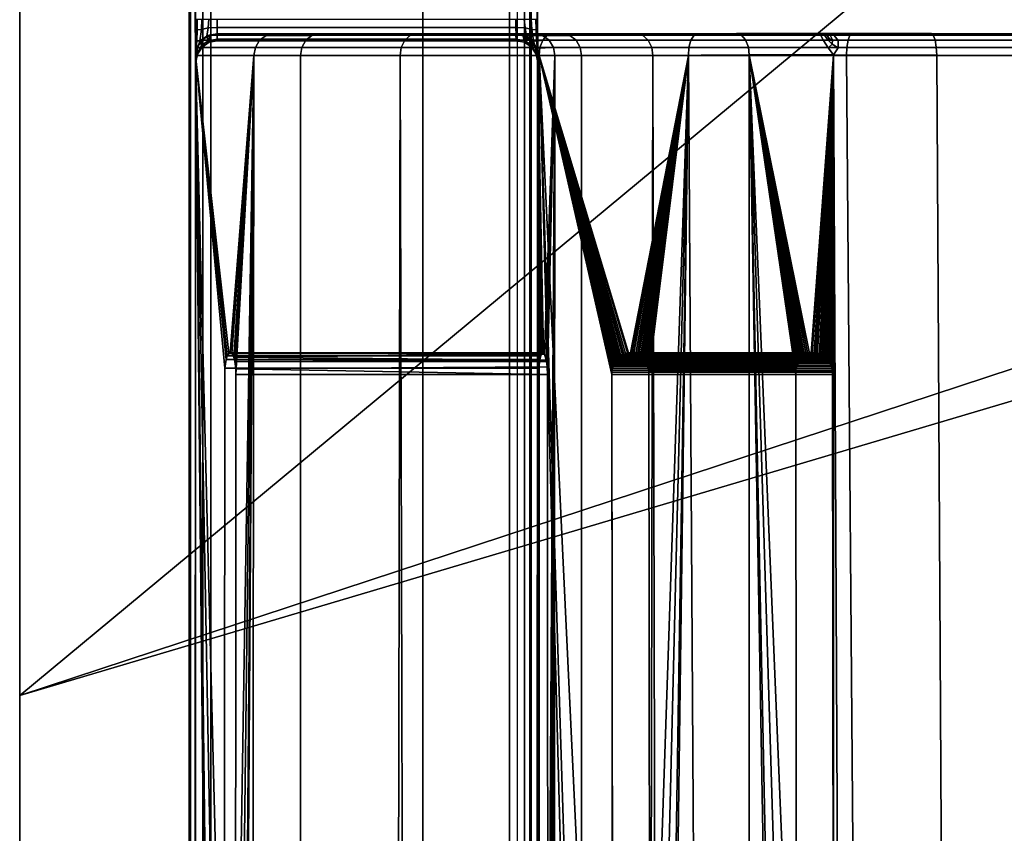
# Model space of a CAD drawing. Extents: x -11.8 to 11.8, y 0 to 23.7.
# Tile 32 of 52: x -11.8 to -9.6, y 18 to 19.8. Entities that reach past the tile are written whole.
import ezdxf

# ---------------------------------------------------------------- set-up
doc = ezdxf.new("R2010")
doc.units = 0
doc.layers.add('SHPM78Z54N_TRADECAD', color=7, linetype='CONTINUOUS')

msp = doc.modelspace()

# ---------------------------------------------------------------- linework, layer by layer
at = {"layer": 'SHPM78Z54N_TRADECAD'}
for points in [[(-10.9122, 3.9269, 33.0011), (-10.9122, 15.0961, 19.7089), (-10.9122, 21.3133, 19.7324), (-10.9122, 22.9695, 26.2503)], [(-10.9122, 22.9695, 26.2503), (-10.9122, 22.9609, 32.9904), (-10.9122, 3.9269, 33.0011)], [(-10.9122, 22.9659, 33.0011), (-9.1047, 21.874, 33.0011), (-9.1047, 5.1816, 33.0011), (-10.9122, 3.9269, 33.0011)], [(-10.9122, 22.9609, 32.9904), (-10.9122, 22.9659, 33.0011), (-10.9122, 3.9269, 33.0011)], [(-7.9541, 21.5017, 0.0404), (-11.8433, 21.5017, 0.0397), (-11.8433, 18.2724, 0.0397)], [(-0.9744, 21.5017, 0.042), (-11.8433, 14.8549, 0.0397), (10.8391, 12.2355, 0.0397), (0.464, 21.5017, 0.0422)], [(-11.8433, 18.2724, 0.0397), (-11.8433, 21.5017, 0.0397), (-11.8433, 20.7019, 1.7535)], [(-0.9744, 21.5017, 0.042), (-11.8433, 18.2724, 0.0397), (-11.8433, 14.8549, 0.0397)], [(-2.0409, 21.5017, 0.0417), (-11.8433, 18.2724, 0.0397), (-0.9744, 21.5017, 0.042)], [(-2.0409, 21.5017, 0.0417), (-7.9541, 21.5017, 0.0404), (-11.8433, 18.2724, 0.0397)], [(-11.4521, 15.0164, 19.7867), (-11.4486, 15.0348, 19.7727), (-11.4486, 21.3621, 19.76), (-11.4521, 21.3805, 19.7743)], [(-11.4521, 15.0164, 19.7867), (-11.4521, 21.3805, 19.7743), (-11.4368, 19.7363, 29.287), (-11.4521, 3.9459, 29.1788)], [(-11.4521, 21.3805, 19.7743), (-11.437, 19.8356, 29.2879), (-11.4369, 19.8107, 29.2877)], [(-11.4521, 21.3805, 19.7743), (-11.4369, 19.8107, 29.2877), (-11.4369, 19.7858, 29.2874)], [(-11.4521, 21.3805, 19.7743), (-11.4369, 19.7858, 29.2874), (-11.4369, 19.7611, 29.2872)], [(-11.4368, 19.7363, 29.287), (-11.4521, 21.3805, 19.7743), (-11.4369, 19.7611, 29.2872)], [(-10.6621, 21.3805, 19.7738), (-10.6657, 21.3621, 19.7595), (-10.6657, 15.0347, 19.7722), (-10.6621, 15.0163, 19.7862)], [(-10.6468, 19.7363, 29.2866), (-10.6621, 21.3805, 19.7738), (-10.6621, 15.0163, 19.7862), (-10.6621, 3.9458, 29.1783)], [(-10.6621, 21.3805, 19.7738), (-10.6468, 19.7363, 29.2866), (-10.6468, 19.7611, 29.2868)], [(-10.6468, 19.7611, 29.2868), (-10.6469, 19.7859, 29.2869), (-10.6621, 21.3805, 19.7738)], [(-10.6469, 19.7859, 29.2869), (-10.6469, 19.8109, 29.2871), (-10.6621, 21.3805, 19.7738)], [(-10.6469, 19.8109, 29.2871), (-10.647, 19.836, 29.2873), (-10.6621, 21.3805, 19.7738)], [(-11.4375, 21.3452, 19.7488), (-11.4486, 21.3621, 19.76), (-11.4486, 15.0348, 19.7727), (-11.4375, 15.0517, 19.7617)], [(-10.6657, 21.3621, 19.7595), (-10.6657, 15.0347, 19.7722), (-10.6775, 15.0545, 19.7589), (-10.6774, 21.3423, 19.746)], [(-11.4375, 15.0517, 19.7617), (-11.4205, 15.0628, 19.7527), (-11.4205, 21.334, 19.7397), (-11.4375, 21.3452, 19.7488)], [(-11.4021, 21.3305, 19.7326), (-11.4205, 21.334, 19.7397), (-11.4205, 15.0628, 19.7527), (-11.4021, 15.0663, 19.7456)], [(-10.6937, 21.334, 19.738), (-10.7121, 21.3305, 19.7322), (-10.7121, 15.0663, 19.7452), (-10.6937, 15.0628, 19.751)], [(-10.6937, 15.0628, 19.751), (-10.6937, 21.334, 19.738), (-10.6774, 21.3423, 19.746), (-10.6775, 15.0545, 19.7589)], [(-11.8433, 15.0836, 13.2665), (-11.8433, 19.8359, 9.3598), (-11.8433, 21.3223, 10.29)], [(-11.8433, 15.0961, 19.7089), (-11.8433, 15.0836, 13.2665), (-11.8433, 21.3223, 10.29), (-11.8433, 21.28, 19.7324)], [(-10.9122, 21.3133, 19.7324), (-10.9122, 15.0961, 19.7089), (-11.8433, 15.0961, 19.7089), (-11.8433, 21.28, 19.7324)], [(-10.7121, 21.3305, 19.7322), (-11.4021, 21.3305, 19.7326), (-11.4021, 15.0663, 19.7456), (-10.7121, 15.0663, 19.7452)], [(-11.8433, 20.7019, 6.3166), (-11.8433, 20.7019, 7.8479), (-11.8433, 19.8665, 7.8479), (-11.8433, 18.3112, 6.3166)], [(-11.8433, 20.7019, 3.4718), (-11.8433, 20.7019, 6.3166), (-11.8433, 18.3112, 6.3166), (-11.8433, 18.3112, 3.451)], [(-11.8433, 18.2724, 0.0397), (-11.8433, 20.7019, 1.7535), (-11.8433, 20.7019, 3.4718), (-11.8433, 18.3112, 3.451)], [(-11.8433, 18.3112, 6.3166), (-11.8433, 19.8665, 7.8479), (-11.8433, 19.8359, 9.3598)], [(-11.8433, 18.3112, 6.3166), (-11.8433, 19.8359, 9.3598), (-11.8433, 15.0836, 13.2665)], [(-11.4369, 19.8107, 29.2877), (-11.437, 19.8356, 29.2879), (-11.4332, 19.8354, 29.307), (-11.4332, 19.8109, 29.3086)], [(-11.4332, 19.8109, 29.3086), (-11.4332, 19.8354, 29.307), (-11.4223, 19.8354, 29.3232), (-11.4235, 19.8112, 29.3267)], [(-11.4235, 19.8112, 29.3267), (-11.4223, 19.8354, 29.3232), (-11.4061, 19.8353, 29.3341), (-11.4078, 19.8155, 29.3376)], [(-11.4061, 19.8353, 29.3341), (-11.387, 19.8353, 29.3378), (-11.3869, 19.8163, 29.3414), (-11.4078, 19.8155, 29.3376)], [(-11.3869, 19.8163, 29.3414), (-11.387, 19.8353, 29.3378), (-10.697, 19.8353, 29.3373), (-10.6969, 19.8162, 29.341)], [(-10.6969, 19.8162, 29.341), (-10.697, 19.8353, 29.3373), (-10.6778, 19.8354, 29.3335), (-10.676, 19.8155, 29.3371)], [(-10.676, 19.8155, 29.3371), (-10.6778, 19.8354, 29.3335), (-10.6616, 19.8355, 29.3227), (-10.6602, 19.8113, 29.3262)], [(-10.6602, 19.8113, 29.3262), (-10.6616, 19.8355, 29.3227), (-10.6508, 19.8357, 29.3064), (-10.6507, 19.8111, 29.308)], [(-10.6508, 19.8357, 29.3064), (-10.647, 19.836, 29.2873), (-10.6469, 19.8109, 29.2871), (-10.6507, 19.8111, 29.308)], [(-11.4344, 19.7857, 29.3137), (-11.4369, 19.7858, 29.2874), (-11.4369, 19.8107, 29.2877), (-11.4332, 19.8109, 29.3086)], [(-11.4272, 19.7855, 29.3374), (-11.4344, 19.7857, 29.3137), (-11.4332, 19.8109, 29.3086), (-11.4235, 19.8112, 29.3267)], [(-11.4272, 19.7855, 29.3374), (-11.4235, 19.8112, 29.3267), (-11.4078, 19.8155, 29.3376), (-11.4107, 19.7963, 29.3483)], [(-11.4078, 19.8155, 29.3376), (-11.3869, 19.8163, 29.3414), (-11.3868, 19.8001, 29.3522), (-11.4107, 19.7963, 29.3483)], [(-11.3868, 19.8001, 29.3522), (-11.3869, 19.8163, 29.3414), (-10.6969, 19.8162, 29.341), (-10.6968, 19.8001, 29.3517)], [(-10.6729, 19.7963, 29.3479), (-10.6968, 19.8001, 29.3517), (-10.6969, 19.8162, 29.341), (-10.676, 19.8155, 29.3371)], [(-10.6564, 19.7855, 29.3369), (-10.6729, 19.7963, 29.3479), (-10.676, 19.8155, 29.3371), (-10.6602, 19.8113, 29.3262)], [(-10.6564, 19.7855, 29.3369), (-10.6602, 19.8113, 29.3262), (-10.6507, 19.8111, 29.308), (-10.6493, 19.7857, 29.3132)], [(-10.6507, 19.8111, 29.308), (-10.6469, 19.8109, 29.2871), (-10.6469, 19.7859, 29.2869), (-10.6493, 19.7857, 29.3132)], [(-11.4223, 19.7869, 31.9261), (-11.4334, 19.77, 31.927), (-11.4329, 19.7548, 29.3872), (-11.4221, 19.771, 29.3873)], [(-11.2892, 19.7869, 32.426), (-11.299, 19.77, 32.4313), (-11.4334, 19.77, 31.927), (-11.4223, 19.7869, 31.9261)], [(-11.4272, 19.7855, 29.3374), (-11.4107, 19.7963, 29.3483), (-11.4076, 19.7855, 29.3674), (-11.4234, 19.7746, 29.363)], [(-11.4054, 19.7981, 31.9246), (-11.4223, 19.7869, 31.9261), (-11.4221, 19.771, 29.3873), (-11.4059, 19.7819, 29.3873)], [(-11.2743, 19.798, 32.4179), (-11.2892, 19.7869, 32.426), (-11.4223, 19.7869, 31.9261), (-11.4054, 19.7981, 31.9246)], [(-11.4107, 19.7963, 29.3483), (-11.3868, 19.8001, 29.3522), (-11.3868, 19.7893, 29.3683), (-11.4076, 19.7855, 29.3674)], [(-11.3868, 19.7893, 29.3683), (-11.3868, 19.7857, 29.3873), (-11.4059, 19.7819, 29.3873), (-11.4076, 19.7855, 29.3674)], [(-11.387, 19.8016, 31.923), (-11.4054, 19.7981, 31.9246), (-11.4059, 19.7819, 29.3873), (-11.3868, 19.7857, 29.3873)], [(-11.2581, 19.8016, 32.4091), (-11.2743, 19.798, 32.4179), (-11.4054, 19.7981, 31.9246), (-11.387, 19.8016, 31.923)], [(-10.6971, 19.8016, 31.8571), (-11.387, 19.8016, 31.923), (-11.3868, 19.7857, 29.3873), (-10.6968, 19.7856, 29.3869)], [(-10.6525, 19.8015, 32.0792), (-11.2581, 19.8016, 32.4091), (-11.387, 19.8016, 31.923), (-10.6957, 19.8016, 31.8683)], [(-11.387, 19.8016, 31.923), (-10.6971, 19.8016, 31.8571), (-10.697, 19.8016, 31.862)], [(-11.387, 19.8016, 31.923), (-10.697, 19.8016, 31.862), (-10.6957, 19.8016, 31.8683)], [(-11.3868, 19.7893, 29.3683), (-11.3868, 19.8001, 29.3522), (-10.6968, 19.8001, 29.3517), (-10.6968, 19.7893, 29.3678)], [(-11.3868, 19.7857, 29.3873), (-11.3868, 19.7893, 29.3683), (-10.6968, 19.7893, 29.3678), (-10.6968, 19.7856, 29.3869)], [(-11.1825, 19.7869, 32.6704), (-11.1917, 19.77, 32.6766), (-11.299, 19.77, 32.4313), (-11.2892, 19.7869, 32.426)], [(-11.1684, 19.798, 32.661), (-11.1825, 19.7869, 32.6704), (-11.2892, 19.7869, 32.426), (-11.2743, 19.798, 32.4179)], [(-11.1531, 19.8015, 32.6508), (-11.1684, 19.798, 32.661), (-11.2743, 19.798, 32.4179), (-11.2581, 19.8016, 32.4091)], [(-11.1531, 19.8015, 32.6508), (-11.2581, 19.8016, 32.4091), (-10.6525, 19.8015, 32.0792), (-10.5875, 19.8013, 32.273)], [(-10.9534, 19.7869, 32.9985), (-10.9618, 19.77, 33.0058), (-11.1917, 19.77, 32.6766), (-11.1825, 19.7869, 32.6704)], [(-10.9406, 19.7981, 32.9873), (-10.9534, 19.7869, 32.9985), (-11.1825, 19.7869, 32.6704), (-11.1684, 19.798, 32.661)], [(-10.9268, 19.8016, 32.9752), (-10.9406, 19.7981, 32.9873), (-11.1684, 19.798, 32.661), (-11.1531, 19.8015, 32.6508)], [(-10.9268, 19.8016, 32.9752), (-11.1531, 19.8015, 32.6508), (-10.5875, 19.8013, 32.273), (-10.4183, 19.8018, 32.5303)], [(-10.6349, 19.7869, 33.3238), (-10.6415, 19.77, 33.3328), (-10.9618, 19.77, 33.0058), (-10.9534, 19.7869, 32.9985)], [(-10.6248, 19.7981, 33.3102), (-10.6349, 19.7869, 33.3238), (-10.9534, 19.7869, 32.9985), (-10.9406, 19.7981, 32.9873)], [(-10.6138, 19.8016, 33.2954), (-10.6248, 19.7981, 33.3102), (-10.9406, 19.7981, 32.9873), (-10.9268, 19.8016, 32.9752)], [(-10.6138, 19.8016, 33.2954), (-10.9268, 19.8016, 32.9752), (-10.4183, 19.8018, 32.5303), (-10.1879, 19.8025, 32.7226)], [(-10.6969, 19.8016, 31.8597), (-10.6971, 19.8016, 31.8571), (-10.6803, 19.7971, 31.845), (-10.6802, 19.7973, 31.8544)], [(-10.6803, 19.7971, 31.845), (-10.6971, 19.8016, 31.8571), (-10.6968, 19.7856, 29.3869), (-10.6776, 19.7819, 29.3869)], [(-10.697, 19.8016, 31.862), (-10.6971, 19.8016, 31.8571), (-10.6969, 19.8016, 31.8597)], [(-10.6957, 19.8016, 31.8683), (-10.697, 19.8016, 31.862), (-10.6963, 19.8016, 31.8652)], [(-10.697, 19.8016, 31.862), (-10.6969, 19.8016, 31.8597), (-10.6967, 19.8016, 31.8624)], [(-10.697, 19.8016, 31.862), (-10.6967, 19.8016, 31.8624), (-10.6963, 19.8016, 31.8652)], [(-10.6812, 19.7986, 31.861), (-10.6967, 19.8016, 31.8624), (-10.6969, 19.8016, 31.8597), (-10.6802, 19.7973, 31.8544)], [(-10.6759, 19.7855, 29.367), (-10.6968, 19.7893, 29.3678), (-10.6968, 19.8001, 29.3517), (-10.6729, 19.7963, 29.3479)], [(-10.6776, 19.7819, 29.3869), (-10.6968, 19.7856, 29.3869), (-10.6968, 19.7893, 29.3678), (-10.6759, 19.7855, 29.367)], [(-10.6789, 19.7973, 31.8673), (-10.6963, 19.8016, 31.8652), (-10.6967, 19.8016, 31.8624), (-10.6812, 19.7986, 31.861)], [(-10.677, 19.7971, 31.8767), (-10.6957, 19.8016, 31.8683), (-10.6963, 19.8016, 31.8652), (-10.6789, 19.7973, 31.8673)], [(-10.6358, 19.798, 32.0701), (-10.6525, 19.8015, 32.0792), (-10.6957, 19.8016, 31.8683), (-10.677, 19.7971, 31.8767)], [(-10.6683, 19.7901, 31.8599), (-10.6812, 19.7986, 31.861), (-10.6802, 19.7973, 31.8544), (-10.6649, 19.7863, 31.8532)], [(-10.6683, 19.7901, 31.8599), (-10.6636, 19.7863, 31.8657), (-10.6789, 19.7973, 31.8673), (-10.6812, 19.7986, 31.861)], [(-10.6802, 19.7973, 31.8544), (-10.6803, 19.7971, 31.845), (-10.6636, 19.7848, 31.8408), (-10.6649, 19.7863, 31.8532)], [(-10.6636, 19.7848, 31.8408), (-10.6803, 19.7971, 31.845), (-10.6776, 19.7819, 29.3869), (-10.6614, 19.771, 29.3868)], [(-10.6636, 19.7863, 31.8657), (-10.6598, 19.785, 31.8776), (-10.677, 19.7971, 31.8767), (-10.6789, 19.7973, 31.8673)], [(-10.6204, 19.7868, 32.0617), (-10.6358, 19.798, 32.0701), (-10.677, 19.7971, 31.8767), (-10.6598, 19.785, 31.8776)], [(-10.6564, 19.7855, 29.3369), (-10.6601, 19.7746, 29.3626), (-10.6759, 19.7855, 29.367), (-10.6729, 19.7963, 29.3479)], [(-10.6683, 19.7901, 31.8599), (-10.6649, 19.7863, 31.8532), (-10.6546, 19.7767, 31.8585), (-10.6636, 19.7863, 31.8657)], [(-10.6103, 19.7699, 32.0562), (-10.6204, 19.7868, 32.0617), (-10.6598, 19.785, 31.8776), (-10.6488, 19.7683, 31.8707)], [(-10.5722, 19.7978, 32.2628), (-10.5875, 19.8013, 32.273), (-10.6525, 19.8015, 32.0792), (-10.6358, 19.798, 32.0701)], [(-10.2928, 19.7869, 33.5301), (-10.2974, 19.77, 33.5402), (-10.6415, 19.77, 33.3328), (-10.6349, 19.7869, 33.3238)], [(-10.5581, 19.7867, 32.2533), (-10.5722, 19.7978, 32.2628), (-10.6358, 19.798, 32.0701), (-10.6204, 19.7868, 32.0617)], [(-10.2857, 19.7981, 33.5147), (-10.2928, 19.7869, 33.5301), (-10.6349, 19.7869, 33.3238), (-10.6248, 19.7981, 33.3102)], [(-10.278, 19.8016, 33.498), (-10.2857, 19.7981, 33.5147), (-10.6248, 19.7981, 33.3102), (-10.6138, 19.8016, 33.2954)], [(-10.5488, 19.7697, 32.2472), (-10.5581, 19.7867, 32.2533), (-10.6204, 19.7868, 32.0617), (-10.6103, 19.7699, 32.0562)], [(-9.993, 19.8025, 32.8646), (-10.278, 19.8016, 33.498), (-10.6138, 19.8016, 33.2954), (-10.1879, 19.8025, 32.7226)], [(-10.4045, 19.7983, 32.5181), (-10.4183, 19.8018, 32.5303), (-10.5875, 19.8013, 32.273), (-10.5722, 19.7978, 32.2628)], [(-10.3917, 19.7872, 32.507), (-10.4045, 19.7983, 32.5181), (-10.5722, 19.7978, 32.2628), (-10.5581, 19.7867, 32.2533)], [(-10.3834, 19.7702, 32.4996), (-10.3917, 19.7872, 32.507), (-10.5581, 19.7867, 32.2533), (-10.5488, 19.7697, 32.2472)], [(-10.1769, 19.799, 32.7079), (-10.1879, 19.8025, 32.7226), (-10.4183, 19.8018, 32.5303), (-10.4045, 19.7983, 32.5181)], [(-10.1668, 19.7879, 32.6943), (-10.1769, 19.799, 32.7079), (-10.4045, 19.7983, 32.5181), (-10.3917, 19.7872, 32.507)], [(-10.1602, 19.771, 32.6854), (-10.1668, 19.7879, 32.6943), (-10.3917, 19.7872, 32.507), (-10.3834, 19.7702, 32.4996)], [(-9.9298, 19.7869, 33.6622), (-9.9326, 19.77, 33.673), (-10.2974, 19.77, 33.5402), (-10.2928, 19.7869, 33.5301)], [(-9.9255, 19.7981, 33.6458), (-9.9298, 19.7869, 33.6622), (-10.2928, 19.7869, 33.5301), (-10.2857, 19.7981, 33.5147)], [(-9.9208, 19.8016, 33.6281), (-9.9255, 19.7981, 33.6458), (-10.2857, 19.7981, 33.5147), (-10.278, 19.8016, 33.498)], [(-9.9208, 19.8016, 33.6281), (-10.278, 19.8016, 33.498), (-9.9784, 19.8025, 32.8724), (-9.7383, 19.8019, 32.9491)], [(-10.278, 19.8016, 33.498), (-9.9848, 19.8025, 32.8704), (-9.9784, 19.8025, 32.8724)], [(-10.278, 19.8016, 33.498), (-9.993, 19.8025, 32.8646), (-9.9848, 19.8025, 32.8704)], [(-9.9929, 19.798, 32.844), (-9.993, 19.8025, 32.8646), (-10.1879, 19.8025, 32.7226), (-10.1769, 19.799, 32.7079)], [(-9.9867, 19.7859, 32.828), (-9.9929, 19.798, 32.844), (-10.1769, 19.799, 32.7079), (-10.1668, 19.7879, 32.6943)], [(-9.9759, 19.7692, 32.8209), (-9.9867, 19.7859, 32.828), (-10.1668, 19.7879, 32.6943), (-10.1602, 19.771, 32.6854)], [(-9.989, 19.8025, 32.8672), (-9.993, 19.8025, 32.8646), (-9.9929, 19.798, 32.844), (-9.9841, 19.7982, 32.8504)], [(-9.9848, 19.8025, 32.8704), (-9.993, 19.8025, 32.8646), (-9.989, 19.8025, 32.8672)], [(-9.9841, 19.7982, 32.8504), (-9.9929, 19.798, 32.844), (-9.9867, 19.7859, 32.828), (-9.9765, 19.7873, 32.837)], [(-9.9787, 19.7995, 32.8554), (-9.9853, 19.8025, 32.8694), (-9.989, 19.8025, 32.8672), (-9.9841, 19.7982, 32.8504)], [(-9.9848, 19.8025, 32.8704), (-9.989, 19.8025, 32.8672), (-9.9853, 19.8025, 32.8694)], [(-9.9765, 19.7873, 32.837), (-9.9867, 19.7859, 32.828), (-9.9759, 19.7692, 32.8209), (-9.9667, 19.7777, 32.8311)], [(-9.9716, 19.7982, 32.8569), (-9.9817, 19.8025, 32.8712), (-9.9853, 19.8025, 32.8694), (-9.9787, 19.7995, 32.8554)], [(-9.9848, 19.8025, 32.8704), (-9.9853, 19.8025, 32.8694), (-9.9817, 19.8025, 32.8712)], [(-9.9784, 19.8025, 32.8724), (-9.9848, 19.8025, 32.8704), (-9.9817, 19.8025, 32.8712)], [(-9.9732, 19.791, 32.8438), (-9.9787, 19.7995, 32.8554), (-9.9841, 19.7982, 32.8504), (-9.9765, 19.7873, 32.837)], [(-9.9618, 19.798, 32.8602), (-9.9784, 19.8025, 32.8724), (-9.9817, 19.8025, 32.8712), (-9.9716, 19.7982, 32.8569)], [(-9.9732, 19.791, 32.8438), (-9.9657, 19.7873, 32.8426), (-9.9716, 19.7982, 32.8569), (-9.9787, 19.7995, 32.8554)], [(-9.7335, 19.7984, 32.9313), (-9.7383, 19.8019, 32.9491), (-9.9784, 19.8025, 32.8724), (-9.9618, 19.798, 32.8602)], [(-9.9732, 19.791, 32.8438), (-9.9765, 19.7873, 32.837), (-9.9667, 19.7777, 32.8311), (-9.9657, 19.7873, 32.8426)], [(-9.9657, 19.7873, 32.8426), (-9.9525, 19.7858, 32.8455), (-9.9618, 19.798, 32.8602), (-9.9716, 19.7982, 32.8569)], [(-9.9667, 19.7777, 32.8311), (-9.9531, 19.7692, 32.8325), (-9.9525, 19.7858, 32.8455), (-9.9657, 19.7873, 32.8426)], [(-9.729, 19.7873, 32.915), (-9.7335, 19.7984, 32.9313), (-9.9618, 19.798, 32.8602), (-9.9525, 19.7858, 32.8455)], [(-9.726, 19.7703, 32.9043), (-9.729, 19.7873, 32.915), (-9.9525, 19.7858, 32.8455), (-9.9531, 19.7692, 32.8325)], [(-9.4787, 19.7869, 33.7184), (-9.4792, 19.77, 33.7296), (-9.9326, 19.77, 33.673), (-9.9298, 19.7869, 33.6622)], [(-9.478, 19.7981, 33.7015), (-9.4787, 19.7869, 33.7184), (-9.9298, 19.7869, 33.6622), (-9.9255, 19.7981, 33.6458)], [(-9.4771, 19.8016, 33.6831), (-9.478, 19.7981, 33.7015), (-9.9255, 19.7981, 33.6458), (-9.9208, 19.8016, 33.6281)], [(-9.4771, 19.8016, 33.6831), (-9.9208, 19.8016, 33.6281), (-9.7383, 19.8019, 32.9491), (-9.446, 19.8016, 32.9931)], [(-9.4452, 19.798, 32.9747), (-9.446, 19.8016, 32.9931), (-9.7383, 19.8019, 32.9491), (-9.7335, 19.7984, 32.9313)], [(-9.4443, 19.7869, 32.9578), (-9.4452, 19.798, 32.9747), (-9.7335, 19.7984, 32.9313), (-9.729, 19.7873, 32.915)], [(-9.4436, 19.77, 32.9466), (-9.4443, 19.7869, 32.9578), (-9.729, 19.7873, 32.915), (-9.726, 19.7703, 32.9043)], [(-11.4368, 19.7615, 29.3129), (-11.4369, 19.7611, 29.2872), (-11.4369, 19.7858, 29.2874), (-11.4344, 19.7857, 29.3137)], [(-11.4334, 19.77, 31.927), (-11.4369, 19.7516, 31.9273), (-11.4367, 19.7357, 29.387), (-11.4329, 19.7548, 29.3872)], [(-11.299, 19.77, 32.4313), (-11.3021, 19.7516, 32.4329), (-11.4369, 19.7516, 31.9273), (-11.4334, 19.77, 31.927)], [(-11.4272, 19.7855, 29.3374), (-11.4343, 19.762, 29.3372), (-11.4368, 19.7615, 29.3129), (-11.4344, 19.7857, 29.3137)], [(-11.4272, 19.7855, 29.3374), (-11.4234, 19.7746, 29.363), (-11.433, 19.7565, 29.3625), (-11.4343, 19.762, 29.3372)], [(-11.4234, 19.7746, 29.363), (-11.4221, 19.771, 29.3873), (-11.4329, 19.7548, 29.3872), (-11.433, 19.7565, 29.3625)], [(-11.4076, 19.7855, 29.3674), (-11.4059, 19.7819, 29.3873), (-11.4221, 19.771, 29.3873), (-11.4234, 19.7746, 29.363)], [(-11.1917, 19.77, 32.6766), (-11.1947, 19.7516, 32.6785), (-11.3021, 19.7516, 32.4329), (-11.299, 19.77, 32.4313)], [(-10.9618, 19.77, 33.0058), (-10.9644, 19.7516, 33.0082), (-11.1947, 19.7516, 32.6785), (-11.1917, 19.77, 32.6766)], [(-10.6415, 19.77, 33.3328), (-10.6436, 19.7516, 33.3356), (-10.9644, 19.7516, 33.0082), (-10.9618, 19.77, 33.0058)], [(-10.6601, 19.7746, 29.3626), (-10.6614, 19.771, 29.3868), (-10.6776, 19.7819, 29.3869), (-10.6759, 19.7855, 29.367)], [(-10.6649, 19.7863, 31.8532), (-10.6636, 19.7848, 31.8408), (-10.6514, 19.7682, 31.8454), (-10.6546, 19.7767, 31.8585)], [(-10.6546, 19.7767, 31.8585), (-10.6488, 19.7683, 31.8707), (-10.6598, 19.785, 31.8776), (-10.6636, 19.7863, 31.8657)], [(-10.6514, 19.7682, 31.8454), (-10.6636, 19.7848, 31.8408), (-10.6614, 19.771, 29.3868), (-10.6505, 19.7548, 29.3867)], [(-10.6504, 19.7565, 29.3621), (-10.6505, 19.7548, 29.3867), (-10.6614, 19.771, 29.3868), (-10.6601, 19.7746, 29.3626)], [(-10.6564, 19.7855, 29.3369), (-10.6492, 19.762, 29.3367), (-10.6504, 19.7565, 29.3621), (-10.6601, 19.7746, 29.3626)], [(-10.6564, 19.7855, 29.3369), (-10.6493, 19.7857, 29.3132), (-10.6468, 19.7615, 29.3124), (-10.6492, 19.762, 29.3367)], [(-10.6514, 19.7682, 31.8454), (-10.6469, 19.7516, 31.8578), (-10.6488, 19.7683, 31.8707), (-10.6546, 19.7767, 31.8585)], [(-10.6469, 19.7516, 31.8578), (-10.6514, 19.7682, 31.8454), (-10.6505, 19.7548, 29.3867), (-10.6467, 19.7356, 29.3865)], [(-10.6493, 19.7857, 29.3132), (-10.6469, 19.7859, 29.2869), (-10.6468, 19.7611, 29.2868), (-10.6468, 19.7615, 29.3124)], [(-10.6072, 19.7515, 32.0545), (-10.6103, 19.7699, 32.0562), (-10.6488, 19.7683, 31.8707), (-10.6469, 19.7516, 31.8578)], [(-10.2974, 19.77, 33.5402), (-10.2988, 19.7516, 33.5434), (-10.6436, 19.7516, 33.3356), (-10.6415, 19.77, 33.3328)], [(-10.5459, 19.7513, 32.2452), (-10.5488, 19.7697, 32.2472), (-10.6103, 19.7699, 32.0562), (-10.6072, 19.7515, 32.0545)], [(-10.3807, 19.7518, 32.4973), (-10.3834, 19.7702, 32.4996), (-10.5488, 19.7697, 32.2472), (-10.5459, 19.7513, 32.2452)], [(-10.158, 19.7526, 32.6826), (-10.1602, 19.771, 32.6854), (-10.3834, 19.7702, 32.4996), (-10.3807, 19.7518, 32.4973)], [(-9.9326, 19.77, 33.673), (-9.9333, 19.7516, 33.6764), (-10.2988, 19.7516, 33.5434), (-10.2974, 19.77, 33.5402)], [(-9.9635, 19.7526, 32.8245), (-9.9759, 19.7692, 32.8209), (-10.1602, 19.771, 32.6854), (-10.158, 19.7526, 32.6826)], [(-9.9759, 19.7692, 32.8209), (-9.9635, 19.7526, 32.8245), (-9.9531, 19.7692, 32.8325), (-9.9667, 19.7777, 32.8311)], [(-9.725, 19.7519, 32.9009), (-9.726, 19.7703, 32.9043), (-9.9531, 19.7692, 32.8325), (-9.9635, 19.7526, 32.8245)], [(-9.4792, 19.77, 33.7296), (-9.4794, 19.7516, 33.7331), (-9.9333, 19.7516, 33.6764), (-9.9326, 19.77, 33.673)], [(-9.4432, 19.7516, 32.9431), (-9.4436, 19.77, 32.9466), (-9.726, 19.7703, 32.9043), (-9.725, 19.7519, 32.9009)], [(-11.4367, 19.7357, 29.387), (-11.4369, 19.7516, 31.9273), (-11.4385, 3.9459, 31.8768), (-11.452, 3.9459, 29.2788)], [(-11.4369, 19.7516, 31.9273), (-11.3723, 13.2742, 32.1813), (-11.3734, 11.3645, 32.1807), (-11.4385, 3.9459, 31.8768)], [(-11.4368, 19.7359, 29.312), (-11.4368, 19.7363, 29.287), (-11.4369, 19.7611, 29.2872), (-11.4368, 19.7615, 29.3129)], [(-11.4369, 19.7516, 31.9273), (-11.3021, 19.7516, 32.4329), (-11.357, 19.0645, 32.2281), (-11.3603, 19.0629, 32.2156)], [(-11.4369, 19.7516, 31.9273), (-11.3603, 19.0629, 32.2156), (-11.3637, 19.0575, 32.203)], [(-11.4369, 19.7516, 31.9273), (-11.3637, 19.0575, 32.203), (-11.3665, 19.0488, 32.1925)], [(-11.4369, 19.7516, 31.9273), (-11.3665, 19.0488, 32.1925), (-11.3695, 19.0289, 32.1813)], [(-11.4369, 19.7516, 31.9273), (-11.3695, 19.0289, 32.1813), (-11.3709, 17.1145, 32.1797)], [(-11.4369, 19.7516, 31.9273), (-11.3708, 16.1539, 32.1819), (-11.3721, 14.2395, 32.1802)], [(-11.4369, 19.7516, 31.9273), (-11.3709, 17.1145, 32.1797), (-11.3708, 16.1539, 32.1819)], [(-11.4369, 19.7516, 31.9273), (-11.3721, 14.2395, 32.1802), (-11.3723, 13.2742, 32.1813)], [(-11.4343, 19.762, 29.3372), (-11.4368, 19.7357, 29.337), (-11.4368, 19.7359, 29.312), (-11.4368, 19.7615, 29.3129)], [(-11.433, 19.7565, 29.3625), (-11.4367, 19.7356, 29.362), (-11.4368, 19.7357, 29.337), (-11.4343, 19.762, 29.3372)], [(-11.4329, 19.7548, 29.3872), (-11.4367, 19.7357, 29.387), (-11.4367, 19.7356, 29.362), (-11.433, 19.7565, 29.3625)], [(-11.3021, 19.7516, 32.4329), (-11.3533, 19.0625, 32.2421), (-11.357, 19.0645, 32.2281)], [(-11.3021, 19.7516, 32.4329), (-11.349, 19.054, 32.2582), (-11.3533, 19.0625, 32.2421)], [(-11.3021, 19.7516, 32.4329), (-11.3465, 19.0441, 32.2676), (-11.349, 19.054, 32.2582)], [(-11.3021, 19.7516, 32.4329), (-11.3175, 3.9459, 32.4037), (-11.3476, 11.3548, 32.2775), (-11.3465, 13.2645, 32.278)], [(-11.3461, 14.2395, 32.2779), (-11.3021, 19.7516, 32.4329), (-11.3465, 13.2645, 32.278), (-11.3469, 13.2773, 32.2764)], [(-11.3021, 19.7516, 32.4329), (-11.3444, 19.0273, 32.2754), (-11.3465, 19.0441, 32.2676)], [(-11.3021, 19.7516, 32.4329), (-11.3461, 14.2395, 32.2779), (-11.3453, 16.1395, 32.2775)], [(-11.3021, 19.7516, 32.4329), (-11.3453, 16.1395, 32.2775), (-11.3451, 17.1048, 32.2764)], [(-11.3021, 19.7516, 32.4329), (-11.3451, 17.1048, 32.2764), (-11.344, 19.0145, 32.277)], [(-11.3021, 19.7516, 32.4329), (-11.344, 19.0145, 32.277), (-11.3444, 19.0273, 32.2754)], [(-11.1946, 3.9459, 32.6777), (-11.3175, 3.9459, 32.4037), (-11.3021, 19.7516, 32.4329), (-11.1947, 19.7516, 32.6785)], [(-10.9941, 4.8908, 32.9711), (-11.1946, 3.9459, 32.6777), (-11.1947, 19.7516, 32.6785), (-10.9644, 19.7516, 33.0082)], [(-10.9258, 4.8909, 33.0484), (-10.9941, 4.8908, 32.9711), (-10.9644, 19.7516, 33.0082)], [(-10.6436, 19.7516, 33.3356), (-10.6445, 4.8909, 33.3333), (-10.9258, 4.8909, 33.0484), (-10.9644, 19.7516, 33.0082)], [(-10.662, 3.9458, 29.2783), (-10.6485, 3.9459, 31.8068), (-10.6469, 19.7516, 31.8578), (-10.6467, 19.7356, 29.3865)], [(-10.6467, 19.7356, 29.3615), (-10.6467, 19.7356, 29.3865), (-10.6505, 19.7548, 29.3867), (-10.6504, 19.7565, 29.3621)], [(-10.6492, 19.762, 29.3367), (-10.6468, 19.7357, 29.3366), (-10.6467, 19.7356, 29.3615), (-10.6504, 19.7565, 29.3621)], [(-10.6468, 19.7615, 29.3124), (-10.6468, 19.7359, 29.3116), (-10.6468, 19.7357, 29.3366), (-10.6492, 19.762, 29.3367)], [(-10.6422, 14.2395, 31.8659), (-10.6437, 17.1145, 31.8665), (-10.6469, 19.7516, 31.8578), (-10.6485, 3.9459, 31.8068)], [(-10.6469, 19.7516, 31.8578), (-10.6442, 19.0289, 31.869), (-10.6419, 19.0488, 31.8805)], [(-10.6437, 17.1145, 31.8665), (-10.6442, 19.0289, 31.869), (-10.6469, 19.7516, 31.8578)], [(-10.6469, 19.7516, 31.8578), (-10.6419, 19.0488, 31.8805), (-10.6397, 19.0575, 31.8912)], [(-10.6469, 19.7516, 31.8578), (-10.6397, 19.0575, 31.8912), (-10.6371, 19.0629, 31.9042)], [(-10.6469, 19.7516, 31.8578), (-10.6371, 19.0629, 31.9042), (-10.6345, 19.0645, 31.917)], [(-10.6469, 19.7516, 31.8578), (-10.6345, 19.0645, 31.917), (-10.6335, 19.0643, 31.9219)], [(-10.6072, 19.7515, 32.0545), (-10.6469, 19.7516, 31.8578), (-10.6335, 19.0643, 31.9219), (-10.6307, 19.0609, 31.9358)], [(-10.6468, 19.7611, 29.2868), (-10.6468, 19.7363, 29.2866), (-10.6468, 19.7359, 29.3116), (-10.6468, 19.7615, 29.3124)], [(-10.4696, 13.2645, 33.4259), (-10.4684, 11.3645, 33.424), (-10.6445, 4.8909, 33.3333), (-10.6436, 19.7516, 33.3356)], [(-10.2988, 19.7516, 33.5434), (-10.4327, 19.0645, 33.461), (-10.4369, 19.0643, 33.4585), (-10.6436, 19.7516, 33.3356)], [(-10.4369, 19.0643, 33.4585), (-10.4397, 19.0639, 33.4568), (-10.6436, 19.7516, 33.3356)], [(-10.4397, 19.0639, 33.4568), (-10.4437, 19.0629, 33.4544), (-10.6436, 19.7516, 33.3356)], [(-10.4437, 19.0629, 33.4544), (-10.4475, 19.0615, 33.4521), (-10.6436, 19.7516, 33.3356)], [(-10.4475, 19.0615, 33.4521), (-10.4512, 19.0597, 33.4499), (-10.6436, 19.7516, 33.3356)], [(-10.4512, 19.0597, 33.4499), (-10.4547, 19.0575, 33.4477), (-10.6436, 19.7516, 33.3356)], [(-10.4547, 19.0575, 33.4477), (-10.458, 19.0549, 33.4457), (-10.6436, 19.7516, 33.3356)], [(-10.458, 19.0549, 33.4457), (-10.4611, 19.052, 33.4439), (-10.6436, 19.7516, 33.3356)], [(-10.4611, 19.052, 33.4439), (-10.4639, 19.0488, 33.4422), (-10.6436, 19.7516, 33.3356)], [(-10.4639, 19.0488, 33.4422), (-10.4665, 19.0453, 33.4406), (-10.6436, 19.7516, 33.3356)], [(-10.4665, 19.0453, 33.4406), (-10.4688, 19.0415, 33.4392), (-10.6436, 19.7516, 33.3356)], [(-10.4688, 19.0415, 33.4392), (-10.4707, 19.0375, 33.438), (-10.6436, 19.7516, 33.3356)], [(-10.4707, 19.0375, 33.438), (-10.4724, 19.0333, 33.437), (-10.6436, 19.7516, 33.3356)], [(-10.4724, 19.0333, 33.437), (-10.4737, 19.0289, 33.4362), (-10.6436, 19.7516, 33.3356)], [(-10.4737, 19.0289, 33.4362), (-10.4747, 19.0242, 33.4356), (-10.6436, 19.7516, 33.3356)], [(-10.4747, 19.0242, 33.4356), (-10.4753, 19.0195, 33.4352), (-10.6436, 19.7516, 33.3356)], [(-10.4753, 19.0195, 33.4352), (-10.4755, 19.0145, 33.4351), (-10.6436, 19.7516, 33.3356)], [(-10.4755, 19.0145, 33.4351), (-10.4724, 16.1395, 33.4302), (-10.6436, 19.7516, 33.3356)], [(-10.4724, 16.1395, 33.4302), (-10.4703, 14.2395, 33.427), (-10.6436, 19.7516, 33.3356)], [(-10.4703, 14.2395, 33.427), (-10.4696, 13.2645, 33.4259), (-10.6436, 19.7516, 33.3356)], [(-10.6307, 19.0609, 31.9358), (-10.6269, 19.0477, 31.9545), (-10.6072, 19.7515, 32.0545)], [(-10.6269, 19.0477, 31.9545), (-10.6263, 19.0441, 31.9574), (-10.6072, 19.7515, 32.0545)], [(-10.6263, 19.0441, 31.9574), (-10.625, 19.0318, 31.964), (-10.6072, 19.7515, 32.0545)], [(-10.625, 19.0318, 31.964), (-10.6244, 19.0145, 31.967), (-10.6072, 19.7515, 32.0545)], [(-10.6244, 19.0145, 31.967), (-10.6235, 17.1096, 31.9664), (-10.6072, 19.7515, 32.0545)], [(-10.6072, 19.7515, 32.0545), (-10.6235, 17.1096, 31.9664), (-10.623, 16.1395, 31.9664)], [(-10.6072, 19.7515, 32.0545), (-10.623, 16.1395, 31.9664), (-10.622, 14.2395, 31.966)], [(-10.6226, 10.3895, 31.9663), (-10.6171, 3.9458, 32.0106), (-10.6072, 19.7515, 32.0545), (-10.6226, 11.3548, 31.9653)], [(-10.6072, 19.7515, 32.0545), (-10.6221, 13.2645, 31.9661), (-10.6226, 11.3548, 31.9653)], [(-10.6221, 13.2645, 31.9661), (-10.6072, 19.7515, 32.0545), (-10.622, 14.2395, 31.966), (-10.6224, 13.2773, 31.9644)], [(-10.6171, 3.9458, 32.0106), (-10.5447, 3.9456, 32.2446), (-10.5459, 19.7513, 32.2452), (-10.6072, 19.7515, 32.0545)], [(-10.4104, 4.8907, 32.4603), (-10.3807, 19.7518, 32.4973), (-10.5459, 19.7513, 32.2452), (-10.5447, 3.9456, 32.2446)], [(-10.4285, 19.0643, 33.4636), (-10.4327, 19.0645, 33.461), (-10.2988, 19.7516, 33.5434)], [(-10.4244, 19.0636, 33.466), (-10.4285, 19.0643, 33.4636), (-10.2988, 19.7516, 33.5434)], [(-10.4204, 19.0625, 33.4684), (-10.4244, 19.0636, 33.466), (-10.2988, 19.7516, 33.5434)], [(-10.4166, 19.0609, 33.4707), (-10.4204, 19.0625, 33.4684), (-10.2988, 19.7516, 33.5434)], [(-10.413, 19.059, 33.4729), (-10.4166, 19.0609, 33.4707), (-10.2988, 19.7516, 33.5434)], [(-10.4096, 19.0566, 33.475), (-10.413, 19.059, 33.4729), (-10.2988, 19.7516, 33.5434)], [(-10.3807, 19.7518, 32.4973), (-10.4104, 4.8907, 32.4603), (-10.3458, 4.8909, 32.5269)], [(-10.4063, 19.054, 33.4769), (-10.4096, 19.0566, 33.475), (-10.2988, 19.7516, 33.5434)], [(-10.4033, 19.051, 33.4787), (-10.4063, 19.054, 33.4769), (-10.2988, 19.7516, 33.5434)], [(-10.4006, 19.0477, 33.4804), (-10.4033, 19.051, 33.4787), (-10.2988, 19.7516, 33.5434)], [(-10.3981, 19.0441, 33.4818), (-10.4006, 19.0477, 33.4804), (-10.2988, 19.7516, 33.5434)], [(-10.3959, 19.0402, 33.4832), (-10.3981, 19.0441, 33.4818), (-10.2988, 19.7516, 33.5434)], [(-10.394, 19.0361, 33.4843), (-10.3959, 19.0402, 33.4832), (-10.2988, 19.7516, 33.5434)], [(-10.3925, 19.0318, 33.4852), (-10.394, 19.0361, 33.4843), (-10.2988, 19.7516, 33.5434)], [(-10.3912, 19.0273, 33.4859), (-10.3925, 19.0318, 33.4852), (-10.2988, 19.7516, 33.5434)], [(-10.3904, 19.0227, 33.4864), (-10.3912, 19.0273, 33.4859), (-10.2988, 19.7516, 33.5434)], [(-10.39, 19.0195, 33.4867), (-10.3904, 19.0227, 33.4864), (-10.2988, 19.7516, 33.5434)], [(-10.3898, 19.0145, 33.4868), (-10.39, 19.0195, 33.4867), (-10.2988, 19.7516, 33.5434)], [(-10.3878, 17.1145, 33.4835), (-10.3898, 19.0145, 33.4868), (-10.2988, 19.7516, 33.5434)], [(-10.3867, 16.1395, 33.4819), (-10.3878, 17.1145, 33.4835), (-10.2988, 19.7516, 33.5434)], [(-10.3847, 14.2395, 33.4787), (-10.3867, 16.1395, 33.4819), (-10.2988, 19.7516, 33.5434)], [(-10.3836, 13.2645, 33.477), (-10.3847, 14.2395, 33.4787), (-10.2988, 19.7516, 33.5434)], [(-10.2064, 4.8909, 33.5641), (-10.3815, 11.3645, 33.4738), (-10.3836, 13.2645, 33.477), (-10.2988, 19.7516, 33.5434)], [(-10.1585, 4.8919, 32.683), (-10.158, 19.7526, 32.6826), (-10.3807, 19.7518, 32.4973), (-10.3458, 4.8909, 32.5269)], [(-9.9333, 19.7516, 33.6764), (-9.82, 5.6699, 33.7016), (-10.2064, 4.8909, 33.5641), (-10.2988, 19.7516, 33.5434)], [(-10.1585, 4.8919, 32.683), (-10.0434, 11.3645, 32.7569), (-10.0447, 13.2645, 32.7589), (-10.158, 19.7526, 32.6826)], [(-10.158, 19.7526, 32.6826), (-10.0488, 17.1145, 32.7654), (-10.0509, 19.0145, 32.7687)], [(-10.0153, 19.0639, 32.7907), (-9.9635, 19.7526, 32.8245), (-10.158, 19.7526, 32.6826), (-10.0193, 19.0629, 32.7883)], [(-10.158, 19.7526, 32.6826), (-10.0509, 19.0145, 32.7687), (-10.0507, 19.0195, 32.7689)], [(-10.158, 19.7526, 32.6826), (-10.0507, 19.0195, 32.7689), (-10.0502, 19.0242, 32.7692)], [(-10.158, 19.7526, 32.6826), (-10.0502, 19.0242, 32.7692), (-10.0492, 19.0289, 32.7698)], [(-10.158, 19.7526, 32.6826), (-10.0492, 19.0289, 32.7698), (-10.0479, 19.0333, 32.7707)], [(-10.158, 19.7526, 32.6826), (-10.0479, 19.0333, 32.7707), (-10.0462, 19.0375, 32.7717)], [(-10.158, 19.7526, 32.6826), (-10.0462, 19.0375, 32.7717), (-10.0442, 19.0415, 32.7729)], [(-10.158, 19.7526, 32.6826), (-10.0442, 19.0415, 32.7729), (-10.042, 19.0453, 32.7743)], [(-10.158, 19.7526, 32.6826), (-10.042, 19.0453, 32.7743), (-10.0394, 19.0488, 32.7759)], [(-10.158, 19.7526, 32.6826), (-10.0394, 19.0488, 32.7759), (-10.0366, 19.052, 32.7776)], [(-10.158, 19.7526, 32.6826), (-10.0366, 19.052, 32.7776), (-10.0336, 19.0549, 32.7795)], [(-10.158, 19.7526, 32.6826), (-10.0336, 19.0549, 32.7795), (-10.0303, 19.0575, 32.7815)], [(-10.158, 19.7526, 32.6826), (-10.0303, 19.0575, 32.7815), (-10.0268, 19.0597, 32.7837)], [(-10.158, 19.7526, 32.6826), (-10.0268, 19.0597, 32.7837), (-10.0231, 19.0615, 32.7859)], [(-10.158, 19.7526, 32.6826), (-10.0231, 19.0615, 32.7859), (-10.0193, 19.0629, 32.7883)], [(-10.0456, 14.2395, 32.7604), (-10.0477, 16.1395, 32.7637), (-10.158, 19.7526, 32.6826)], [(-10.0477, 16.1395, 32.7637), (-10.0488, 17.1145, 32.7654), (-10.158, 19.7526, 32.6826)], [(-10.0447, 13.2645, 32.7589), (-10.0456, 14.2395, 32.7604), (-10.158, 19.7526, 32.6826)], [(-9.9635, 19.7526, 32.8245), (-10.0153, 19.0639, 32.7907), (-10.0126, 19.0643, 32.7924)], [(-9.9635, 19.7526, 32.8245), (-10.0126, 19.0643, 32.7924), (-10.0084, 19.0645, 32.795)], [(-9.9635, 19.7526, 32.8245), (-10.0084, 19.0645, 32.795), (-10.0042, 19.0643, 32.7976)], [(-9.9635, 19.7526, 32.8245), (-10.0042, 19.0643, 32.7976), (-10.0001, 19.0636, 32.8001)], [(-9.9635, 19.7526, 32.8245), (-10.0001, 19.0636, 32.8001), (-9.9962, 19.0625, 32.8025)], [(-9.9635, 19.7526, 32.8245), (-9.9962, 19.0625, 32.8025), (-9.9924, 19.0609, 32.8048)], [(-9.9635, 19.7526, 32.8245), (-9.9924, 19.0609, 32.8048), (-9.9888, 19.059, 32.807)], [(-9.9635, 19.7526, 32.8245), (-9.9888, 19.059, 32.807), (-9.9854, 19.0566, 32.8091)], [(-9.9635, 19.7526, 32.8245), (-9.9854, 19.0566, 32.8091), (-9.9822, 19.054, 32.8111)], [(-9.9635, 19.7526, 32.8245), (-9.9822, 19.054, 32.8111), (-9.9792, 19.051, 32.8129)], [(-9.9635, 19.7526, 32.8245), (-9.9792, 19.051, 32.8129), (-9.9765, 19.0477, 32.8146)], [(-9.9635, 19.7526, 32.8245), (-9.9765, 19.0477, 32.8146), (-9.974, 19.0441, 32.8161)], [(-9.9635, 19.7526, 32.8245), (-9.974, 19.0441, 32.8161), (-9.9718, 19.0402, 32.8174)], [(-9.9699, 19.0361, 32.8186), (-9.9635, 19.7526, 32.8245), (-9.9718, 19.0402, 32.8174)], [(-9.9699, 19.0361, 32.8186), (-9.9684, 19.0318, 32.8195), (-9.9635, 19.7526, 32.8245)], [(-9.9684, 19.0318, 32.8195), (-9.9672, 19.0273, 32.8203), (-9.9635, 19.7526, 32.8245)], [(-9.9672, 19.0273, 32.8203), (-9.9663, 19.0227, 32.8208), (-9.9635, 19.7526, 32.8245)], [(-9.9663, 19.0227, 32.8208), (-9.966, 19.0195, 32.821), (-9.9635, 19.7526, 32.8245)], [(-9.966, 19.0195, 32.821), (-9.9657, 19.0145, 32.8211), (-9.9635, 19.7526, 32.8245)], [(-9.9657, 19.0145, 32.8211), (-9.9636, 17.1145, 32.8178), (-9.9635, 19.7526, 32.8245)], [(-9.8908, 4.8919, 32.8382), (-9.9635, 19.7526, 32.8245), (-9.9636, 17.1145, 32.8178), (-9.9626, 16.1395, 32.8161)], [(-9.642, 4.8913, 32.9253), (-9.725, 19.7519, 32.9009), (-9.9635, 19.7526, 32.8245), (-9.8908, 4.8919, 32.8382)], [(-9.4794, 19.7516, 33.7331), (-9.3116, 5.6646, 33.7334), (-9.82, 5.6699, 33.7016), (-9.9333, 19.7516, 33.6764)], [(-9.2668, 4.8909, 32.9434), (-9.4432, 19.7516, 32.9431), (-9.725, 19.7519, 32.9009), (-9.642, 4.8913, 32.9253)], [(-11.4521, 3.9459, 29.2038), (-11.4521, 3.9459, 29.1788), (-11.4368, 19.7363, 29.287), (-11.4368, 19.7359, 29.312)], [(-11.4521, 3.9459, 29.2288), (-11.4521, 3.9459, 29.2038), (-11.4368, 19.7359, 29.312), (-11.4368, 19.7357, 29.337)], [(-11.452, 3.9459, 29.2538), (-11.4521, 3.9459, 29.2288), (-11.4368, 19.7357, 29.337), (-11.4367, 19.7356, 29.362)], [(-11.452, 3.9459, 29.2788), (-11.452, 3.9459, 29.2538), (-11.4367, 19.7356, 29.362), (-11.4367, 19.7357, 29.387)], [(-10.6621, 3.9458, 29.1783), (-10.6621, 3.9458, 29.2033), (-10.6468, 19.7359, 29.3116), (-10.6468, 19.7363, 29.2866)], [(-10.6621, 3.9458, 29.2033), (-10.6621, 3.9458, 29.2283), (-10.6468, 19.7357, 29.3366), (-10.6468, 19.7359, 29.3116)], [(-10.6621, 3.9458, 29.2283), (-10.662, 3.9458, 29.2533), (-10.6467, 19.7356, 29.3615), (-10.6468, 19.7357, 29.3366)], [(-10.662, 3.9458, 29.2533), (-10.662, 3.9458, 29.2783), (-10.6467, 19.7356, 29.3865), (-10.6467, 19.7356, 29.3615)], [(-11.3637, 19.0575, 32.203), (-11.3603, 19.0629, 32.2156), (-10.6371, 19.0629, 31.9042), (-10.6397, 19.0575, 31.8912)], [(-11.357, 19.0645, 32.2281), (-10.6345, 19.0645, 31.917), (-10.6371, 19.0629, 31.9042), (-11.3603, 19.0629, 32.2156)], [(-11.3533, 19.0625, 32.2421), (-10.6335, 19.0643, 31.9219), (-10.6345, 19.0645, 31.917), (-11.357, 19.0645, 32.2281)], [(-11.3533, 19.0625, 32.2421), (-10.6307, 19.0609, 31.9358), (-10.6335, 19.0643, 31.9219)], [(-11.3533, 19.0625, 32.2421), (-11.349, 19.054, 32.2582), (-10.6307, 19.0609, 31.9358)], [(-11.349, 19.054, 32.2582), (-10.6269, 19.0477, 31.9545), (-10.6307, 19.0609, 31.9358)], [(-10.0303, 19.0575, 32.7815), (-10.4547, 19.0575, 33.4477), (-10.4512, 19.0597, 33.4499), (-10.0268, 19.0597, 32.7837)], [(-10.0231, 19.0615, 32.7859), (-10.0268, 19.0597, 32.7837), (-10.4512, 19.0597, 33.4499), (-10.4475, 19.0615, 33.4521)], [(-10.0231, 19.0615, 32.7859), (-10.4475, 19.0615, 33.4521), (-10.4437, 19.0629, 33.4544), (-10.0193, 19.0629, 32.7883)], [(-10.0193, 19.0629, 32.7883), (-10.4437, 19.0629, 33.4544), (-10.4397, 19.0639, 33.4568), (-10.0153, 19.0639, 32.7907)], [(-10.0153, 19.0639, 32.7907), (-10.4397, 19.0639, 33.4568), (-10.4369, 19.0643, 33.4585), (-10.0126, 19.0643, 32.7924)], [(-10.0084, 19.0645, 32.795), (-10.0126, 19.0643, 32.7924), (-10.4369, 19.0643, 33.4585), (-10.4327, 19.0645, 33.461)], [(-10.0084, 19.0645, 32.795), (-10.4327, 19.0645, 33.461), (-10.4285, 19.0643, 33.4636), (-10.0042, 19.0643, 32.7976)], [(-10.0001, 19.0636, 32.8001), (-10.0042, 19.0643, 32.7976), (-10.4285, 19.0643, 33.4636), (-10.4244, 19.0636, 33.466)], [(-10.0001, 19.0636, 32.8001), (-10.4244, 19.0636, 33.466), (-10.4204, 19.0625, 33.4684), (-9.9962, 19.0625, 32.8025)], [(-9.9962, 19.0625, 32.8025), (-10.4204, 19.0625, 33.4684), (-10.4166, 19.0609, 33.4707), (-9.9924, 19.0609, 32.8048)], [(-9.9924, 19.0609, 32.8048), (-10.4166, 19.0609, 33.4707), (-10.413, 19.059, 33.4729), (-9.9888, 19.059, 32.807)], [(-9.9888, 19.059, 32.807), (-10.413, 19.059, 33.4729), (-10.4096, 19.0566, 33.475), (-9.9854, 19.0566, 32.8091)], [(-11.3665, 19.0488, 32.1925), (-10.6419, 19.0488, 31.8805), (-10.6442, 19.0289, 31.869), (-11.3695, 19.0289, 32.1813)], [(-11.3665, 19.0488, 32.1925), (-11.3637, 19.0575, 32.203), (-10.6397, 19.0575, 31.8912), (-10.6419, 19.0488, 31.8805)], [(-11.3465, 19.0441, 32.2676), (-10.6269, 19.0477, 31.9545), (-11.349, 19.054, 32.2582)], [(-11.3465, 19.0441, 32.2676), (-10.6263, 19.0441, 31.9574), (-10.6269, 19.0477, 31.9545)], [(-11.3444, 19.0273, 32.2754), (-10.625, 19.0318, 31.964), (-10.6263, 19.0441, 31.9574), (-11.3465, 19.0441, 32.2676)], [(-10.0479, 19.0333, 32.7707), (-10.4724, 19.0333, 33.437), (-10.4707, 19.0375, 33.438), (-10.0462, 19.0375, 32.7717)], [(-10.0462, 19.0375, 32.7717), (-10.4707, 19.0375, 33.438), (-10.4688, 19.0415, 33.4392), (-10.0442, 19.0415, 32.7729)], [(-10.0442, 19.0415, 32.7729), (-10.4688, 19.0415, 33.4392), (-10.4665, 19.0453, 33.4406), (-10.042, 19.0453, 32.7743)], [(-10.042, 19.0453, 32.7743), (-10.4665, 19.0453, 33.4406), (-10.4639, 19.0488, 33.4422), (-10.0394, 19.0488, 32.7759)], [(-10.0394, 19.0488, 32.7759), (-10.4639, 19.0488, 33.4422), (-10.4611, 19.052, 33.4439), (-10.0366, 19.052, 32.7776)], [(-10.0366, 19.052, 32.7776), (-10.4611, 19.052, 33.4439), (-10.458, 19.0549, 33.4457), (-10.0336, 19.0549, 32.7795)], [(-10.0336, 19.0549, 32.7795), (-10.458, 19.0549, 33.4457), (-10.4547, 19.0575, 33.4477), (-10.0303, 19.0575, 32.7815)], [(-9.9854, 19.0566, 32.8091), (-10.4096, 19.0566, 33.475), (-10.4063, 19.054, 33.4769), (-9.9822, 19.054, 32.8111)], [(-9.9822, 19.054, 32.8111), (-10.4063, 19.054, 33.4769), (-10.4033, 19.051, 33.4787), (-9.9792, 19.051, 32.8129)], [(-9.9792, 19.051, 32.8129), (-10.4033, 19.051, 33.4787), (-10.4006, 19.0477, 33.4804), (-9.9765, 19.0477, 32.8146)], [(-9.9765, 19.0477, 32.8146), (-10.4006, 19.0477, 33.4804), (-10.3981, 19.0441, 33.4818), (-9.974, 19.0441, 32.8161)], [(-9.9718, 19.0402, 32.8174), (-9.974, 19.0441, 32.8161), (-10.3981, 19.0441, 33.4818), (-10.3959, 19.0402, 33.4832)], [(-9.9718, 19.0402, 32.8174), (-10.3959, 19.0402, 33.4832), (-10.394, 19.0361, 33.4843), (-9.9699, 19.0361, 32.8186)], [(-11.3695, 19.0289, 32.1813), (-10.6442, 19.0289, 31.869), (-10.6437, 17.1145, 31.8665), (-11.3709, 17.1145, 32.1797)], [(-11.3451, 17.1048, 32.2764), (-10.6235, 17.1096, 31.9664), (-10.6244, 19.0145, 31.967), (-11.344, 19.0145, 32.277)], [(-11.3444, 19.0273, 32.2754), (-10.6244, 19.0145, 31.967), (-10.625, 19.0318, 31.964)], [(-11.344, 19.0145, 32.277), (-10.6244, 19.0145, 31.967), (-11.3444, 19.0273, 32.2754)], [(-10.4753, 19.0195, 33.4352), (-10.0507, 19.0195, 32.7689), (-10.0509, 19.0145, 32.7687), (-10.4755, 19.0145, 33.4351)], [(-10.4755, 19.0145, 33.4351), (-10.4734, 17.1145, 33.4319), (-10.4724, 16.1395, 33.4302)], [(-10.4755, 19.0145, 33.4351), (-10.0509, 19.0145, 32.7687), (-10.0488, 17.1145, 32.7654), (-10.4734, 17.1145, 33.4319)], [(-10.0507, 19.0195, 32.7689), (-10.4753, 19.0195, 33.4352), (-10.4747, 19.0242, 33.4356), (-10.0502, 19.0242, 32.7692)], [(-10.0502, 19.0242, 32.7692), (-10.4747, 19.0242, 33.4356), (-10.4737, 19.0289, 33.4362), (-10.0492, 19.0289, 32.7698)], [(-10.0492, 19.0289, 32.7698), (-10.4737, 19.0289, 33.4362), (-10.4724, 19.0333, 33.437), (-10.0479, 19.0333, 32.7707)], [(-9.9699, 19.0361, 32.8186), (-10.394, 19.0361, 33.4843), (-10.3925, 19.0318, 33.4852), (-9.9684, 19.0318, 32.8195)], [(-9.9684, 19.0318, 32.8195), (-10.3925, 19.0318, 33.4852), (-10.3912, 19.0273, 33.4859), (-9.9672, 19.0273, 32.8203)], [(-9.9672, 19.0273, 32.8203), (-10.3912, 19.0273, 33.4859), (-10.3904, 19.0227, 33.4864), (-9.9663, 19.0227, 32.8208)], [(-9.9663, 19.0227, 32.8208), (-10.3904, 19.0227, 33.4864), (-10.39, 19.0195, 33.4867), (-9.966, 19.0195, 32.821)], [(-9.966, 19.0195, 32.821), (-10.39, 19.0195, 33.4867), (-10.3898, 19.0145, 33.4868), (-9.9657, 19.0145, 32.8211)], [(-10.3878, 17.1145, 33.4835), (-9.9636, 17.1145, 32.8178), (-9.9657, 19.0145, 32.8211), (-10.3898, 19.0145, 33.4868)], [(-11.8433, 18.3112, 6.3166), (-11.8433, 14.8941, 6.3164), (-11.8433, 15.645, 6.3166)], [(-11.8433, 18.2724, 0.0397), (-11.8433, 18.3112, 3.451), (-11.8433, 15.645, 3.9782), (-11.8433, 14.8007, 3.451)], [(-11.8433, 18.3112, 3.451), (-11.8433, 18.3112, 6.3166), (-11.8433, 15.645, 6.3166), (-11.8433, 15.645, 3.9782)], [(-11.8433, 14.8941, 6.3164), (-11.8433, 18.3112, 6.3166), (-11.8433, 15.0836, 13.2665)], [(-11.8433, 14.8549, 0.0397), (-11.8433, 18.2724, 0.0397), (-11.8433, 14.8007, 3.451), (-11.8433, 13.1114, 3.0908)]]:
    msp.add_3dface(points, dxfattribs=at)

doc.saveas('drawing.dxf')
